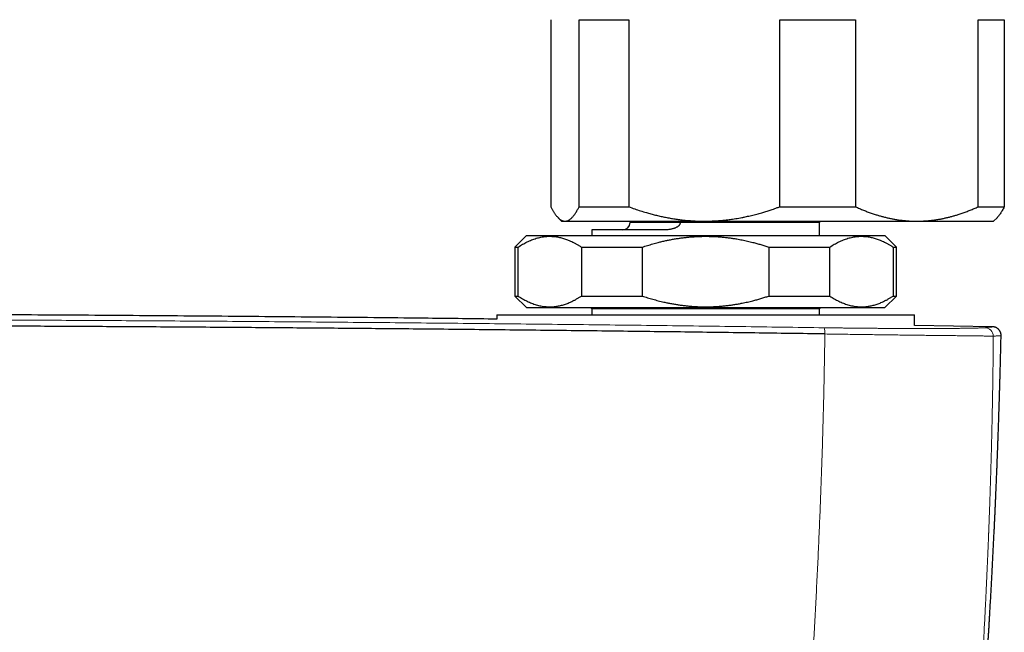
# Model space of a CAD drawing. Header units: millimetres. Extents: x 8 to 755, y 12 to 435.
# Tile 23 of 59: x 419 to 488, y 223 to 266. Entities that reach past the tile are written whole.
import ezdxf

# ---------------------------------------------------------------- set-up
doc = ezdxf.new("R2010")
doc.units = ezdxf.units.MM

msp = doc.modelspace()

# ---------------------------------------------------------------- linework, layer by layer
at = {"color": 7, "linetype": 'Continuous', "lineweight": 30}
for p, q in [((456.254, 266.027), (456.254, 253.027)), ((458.216, 266.027), (461.67, 266.027)), ((458.216, 253.027), (458.216, 266.027)), ((461.67, 266.027), (461.67, 253.027)), ((472.144, 266.027), (477.416, 266.027)), ((472.144, 253.027), (472.144, 266.027)), ((477.416, 266.027), (477.416, 253.027)), ((485.928, 253.027), (485.928, 266.027)), ((485.928, 266.027), (487.746, 266.027)), ((487.746, 266.027), (487.746, 253.027)), ((458.216, 253.027), (461.67, 253.027)), ((472.144, 253.027), (477.416, 253.027)), ((485.928, 253.027), (487.746, 253.027)), ((456.761, 252.266), (457, 252.027)), ((457, 252.027), (457.235, 252.027)), ((457.235, 252.027), (466.907, 252.027)), ((461.75, 252.027), (461.75, 251.927)), ((466.907, 252.027), (481.672, 252.027)), ((474.9, 251.027), (474.9, 251.927)), ((481.672, 252.027), (487, 252.027)), ((487, 252.027), (487.239, 252.266)), ((454.55, 251.027), (453.75, 250.227)), ((454.55, 251.027), (479.45, 251.027)), ((459.1, 251.427), (459.1, 251.027)), ((464.185, 251.427), (459.1, 251.427)), ((480.25, 250.227), (479.45, 251.027)), ((453.75, 250.227), (453.75, 246.827)), ((453.75, 250.227), (453.977, 250.227)), ((453.977, 246.827), (453.977, 250.227)), ((458.372, 250.227), (458.372, 246.827)), ((458.372, 250.227), (462.605, 250.227)), ((462.605, 246.827), (462.605, 250.227)), ((471.395, 250.227), (471.395, 246.827)), ((471.395, 250.227), (475.628, 250.227)), ((475.628, 246.827), (475.628, 250.227)), ((480.023, 250.227), (480.25, 250.227)), ((480.023, 250.227), (480.023, 246.827)), ((480.25, 246.827), (480.25, 250.227)), ((453.75, 246.827), (454.55, 246.027)), ((453.75, 246.827), (453.977, 246.827)), ((458.372, 246.827), (462.605, 246.827)), ((471.395, 246.827), (475.628, 246.827)), ((479.45, 246.027), (480.25, 246.827)), ((480.023, 246.827), (480.25, 246.827)), ((452.5, 245.527), (452.5, 245.212)), ((452.5, 245.527), (452.5, 245.212)), ((452.5, 245.527), (481.5, 245.527)), ((454.55, 246.027), (479.45, 246.027)), ((459, 246.027), (459.1, 245.927)), ((459.1, 245.927), (459.1, 245.527)), ((467, 245.927), (459.1, 245.927)), ((474.9, 245.927), (467, 245.927)), ((474.9, 245.927), (475, 246.027)), ((474.9, 245.527), (474.9, 245.927)), ((481.5, 244.777), (481.5, 245.527)), ((481.5, 244.777), (481.5, 245.527)), ((486.922, 244.688), (481.5, 244.788)), ((486.922, 244.688), (486.924, 244.688)), ((487.525, 244.073), (487.525, 244.073))]:
    msp.add_line(p, q, dxfattribs=at)
at = {"color": 252, "linetype": 'Continuous', "lineweight": 0}
for p in [(461.75, 251.927), (474.9, 251.927)]:
    msp.add_line(p, (465.235, 251.927), dxfattribs=at)
at = {"color": 7, "linetype": 'Continuous', "lineweight": 30}
for centre, start, end in [((461.25, 251.927), 270, 0), ((475.4, 251.927), 168.46304, 180)]:
    msp.add_arc(centre, 0.5, start, end, dxfattribs=at)
at = {"color": 252, "linetype": 'Continuous', "lineweight": 0}
for centre, radius, start, end in [((474.2, 244.287), 1.089, 354.96467, 17.98043), ((486.384, 244.028), 0.599, 1.05953, 88.68948)]:
    msp.add_arc(centre, radius, start, end, dxfattribs=at)
at = {"color": 7, "linetype": 'Continuous', "lineweight": 30}
for points, knots in [([(456.254, 253.027), (456.269, 252.997), (456.3, 252.937), (456.346, 252.851), (456.393, 252.769), (456.44, 252.69), (456.487, 252.615), (456.534, 252.544), (456.582, 252.477), (456.63, 252.414), (456.679, 252.354), (456.729, 252.299), (456.778, 252.248), (456.834, 252.197), (456.896, 252.149), (456.963, 252.105), (457.031, 252.07), (457.098, 252.046), (457.167, 252.03), (457.212, 252.028), (457.235, 252.027)], [0, 0, 0, 0, 0.048783, 0.097566, 0.146384, 0.195203, 0.244139, 0.293076, 0.342058, 0.391039, 0.441433, 0.491826, 0.542278, 0.59273, 0.660414, 0.728107, 0.795789, 0.863856, 0.931934, 1, 1, 1, 1]), ([(457.235, 252.027), (457.246, 252.028), (457.277, 252.028), (457.328, 252.035), (457.387, 252.051), (457.446, 252.074), (457.506, 252.105), (457.565, 252.142), (457.624, 252.188), (457.683, 252.24), (457.744, 252.301), (457.806, 252.372), (457.87, 252.452), (457.933, 252.54), (457.996, 252.636), (458.056, 252.732), (458.111, 252.83), (458.164, 252.926), (458.199, 252.993), (458.216, 253.027)], [0, 0, 0, 0, 0.034083, 0.093218, 0.152368, 0.211518, 0.270653, 0.330243, 0.389845, 0.449449, 0.509039, 0.574204, 0.63939, 0.704585, 0.769775, 0.834944, 0.889961, 0.944982, 1, 1, 1, 1]), ([(461.67, 253.027), (461.804, 252.979), (462.072, 252.881), (462.478, 252.747), (462.854, 252.633), (463.198, 252.536), (463.512, 252.454), (463.826, 252.38), (464.143, 252.311), (464.461, 252.25), (464.782, 252.195), (465.103, 252.148), (465.427, 252.108), (465.753, 252.076), (466.081, 252.052), (466.41, 252.035), (466.685, 252.028), (466.851, 252.027), (466.907, 252.027)], [0, 0, 0, 0, 0.079492, 0.158994, 0.238484, 0.298772, 0.359071, 0.419369, 0.479655, 0.540337, 0.601033, 0.661728, 0.722408, 0.783942, 0.845493, 0.907042, 0.968576, 1, 1, 1, 1]), ([(466.907, 252.027), (466.98, 252.028), (467.125, 252.028), (467.368, 252.035), (467.635, 252.046), (467.926, 252.065), (468.229, 252.092), (468.544, 252.127), (468.836, 252.166), (469.09, 252.205), (469.307, 252.242), (469.523, 252.282), (469.788, 252.336), (470.101, 252.405), (470.461, 252.495), (470.8, 252.587), (471.117, 252.68), (471.412, 252.772), (471.681, 252.862), (471.925, 252.947), (472.071, 253.001), (472.144, 253.027)], [0, 0, 0, 0, 0.040822, 0.081644, 0.1362, 0.190762, 0.245319, 0.306969, 0.368619, 0.409914, 0.451209, 0.492115, 0.533021, 0.602273, 0.671535, 0.740789, 0.79836, 0.855935, 0.913506, 0.956753, 1, 1, 1, 1]), ([(477.416, 253.027), (477.506, 252.987), (477.686, 252.906), (477.958, 252.794), (478.231, 252.687), (478.506, 252.587), (478.767, 252.5), (479.015, 252.424), (479.249, 252.358), (479.482, 252.297), (479.716, 252.243), (479.949, 252.195), (480.204, 252.148), (480.48, 252.107), (480.777, 252.071), (481.075, 252.046), (481.374, 252.03), (481.573, 252.028), (481.672, 252.027)], [0, 0, 0, 0, 0.065617, 0.131252, 0.19689, 0.262521, 0.328134, 0.383158, 0.438187, 0.493212, 0.547625, 0.602042, 0.656455, 0.725142, 0.793864, 0.862595, 0.931314, 1, 1, 1, 1]), ([(481.672, 252.027), (481.721, 252.028), (481.862, 252.028), (482.095, 252.036), (482.37, 252.054), (482.644, 252.08), (482.918, 252.114), (483.177, 252.155), (483.42, 252.2), (483.649, 252.248), (483.875, 252.301), (484.099, 252.359), (484.321, 252.422), (484.562, 252.495), (484.823, 252.582), (485.101, 252.683), (485.379, 252.79), (485.654, 252.905), (485.837, 252.986), (485.928, 253.027)], [0, 0, 0, 0, 0.034083, 0.097391, 0.160725, 0.224069, 0.287405, 0.350714, 0.403934, 0.457159, 0.510379, 0.562664, 0.614953, 0.667239, 0.733776, 0.800332, 0.866897, 0.933458, 1, 1, 1, 1]), ([(487.746, 253.027), (487.723, 252.982), (487.677, 252.893), (487.607, 252.768), (487.537, 252.651), (487.468, 252.547), (487.401, 252.454), (487.336, 252.372), (487.282, 252.31), (487.249, 252.277), (487.239, 252.267)], [0, 0, 0, 0, 0.1395479, 0.279126, 0.4186993, 0.5582408, 0.6844276, 0.8106282, 0.936813, 1, 1, 1, 1]), ([(465.235, 251.927), (465.234, 251.913), (465.232, 251.884), (465.22, 251.839), (465.199, 251.794), (465.17, 251.75), (465.134, 251.71), (465.094, 251.673), (465.045, 251.637), (464.987, 251.6), (464.919, 251.566), (464.85, 251.537), (464.771, 251.51), (464.683, 251.484), (464.585, 251.463), (464.486, 251.447), (464.386, 251.435), (464.285, 251.429), (464.218, 251.428), (464.185, 251.427)], [0, 0, 0, 0, 0.033061, 0.066146, 0.106725, 0.147373, 0.189504, 0.2318, 0.274031, 0.333448, 0.393052, 0.45276, 0.512319, 0.592526, 0.672822, 0.753068, 0.835359, 0.917698, 1, 1, 1, 1]), ([(465.235, 251.927), (465.235, 251.941), (465.237, 251.97), (465.243, 252.004), (465.25, 252.022), (465.252, 252.027)], [0, 0, 0, 0, 0.4117934, 0.8366047, 1, 1, 1, 1]), ([(453.977, 250.227), (454.029, 250.261), (454.131, 250.328), (454.286, 250.42), (454.442, 250.507), (454.599, 250.588), (454.757, 250.661), (454.916, 250.728), (455.075, 250.787), (455.236, 250.839), (455.4, 250.883), (455.566, 250.92), (455.732, 250.947), (455.898, 250.967), (456.063, 250.977), (456.227, 250.978), (456.391, 250.971), (456.555, 250.955), (456.71, 250.933), (456.856, 250.904), (456.994, 250.871), (457.13, 250.833), (457.264, 250.79), (457.397, 250.741), (457.542, 250.683), (457.7, 250.612), (457.87, 250.527), (458.038, 250.435), (458.206, 250.335), (458.317, 250.263), (458.372, 250.227)], [0, 0, 0, 0, 0.036146, 0.0723, 0.108452, 0.144597, 0.180904, 0.21721, 0.253226, 0.289242, 0.326543, 0.363857, 0.40117, 0.43847, 0.475101, 0.51175, 0.548406, 0.585055, 0.621686, 0.652546, 0.683409, 0.714269, 0.744462, 0.774658, 0.804851, 0.843869, 0.882902, 0.921942, 0.960978, 1, 1, 1, 1]), ([(462.605, 250.227), (462.722, 250.265), (462.961, 250.343), (463.325, 250.45), (463.663, 250.541), (463.964, 250.615), (464.23, 250.675), (464.498, 250.73), (464.768, 250.78), (465.039, 250.825), (465.308, 250.864), (465.574, 250.897), (465.836, 250.924), (466.075, 250.944), (466.288, 250.957), (466.528, 250.969), (466.819, 250.977), (467.16, 250.978), (467.485, 250.969), (467.792, 250.953), (468.082, 250.932), (468.363, 250.904), (468.636, 250.872), (468.901, 250.834), (469.203, 250.786), (469.543, 250.723), (469.915, 250.644), (470.253, 250.562), (470.559, 250.481), (470.839, 250.402), (471.118, 250.318), (471.302, 250.257), (471.395, 250.227)], [0, 0, 0, 0, 0.040928, 0.084167, 0.127406, 0.157852, 0.1883, 0.218745, 0.249457, 0.280171, 0.310883, 0.340389, 0.369897, 0.399403, 0.420498, 0.441593, 0.479754, 0.517922, 0.556084, 0.588525, 0.62097, 0.653411, 0.683217, 0.713025, 0.742831, 0.785871, 0.828912, 0.869974, 0.902467, 0.93496, 0.96748, 1, 1, 1, 1]), ([(475.628, 250.227), (475.679, 250.261), (475.782, 250.328), (475.937, 250.42), (476.093, 250.507), (476.25, 250.588), (476.408, 250.661), (476.567, 250.728), (476.726, 250.787), (476.887, 250.839), (477.051, 250.883), (477.217, 250.92), (477.383, 250.947), (477.549, 250.967), (477.714, 250.977), (477.878, 250.978), (478.042, 250.971), (478.206, 250.955), (478.361, 250.933), (478.507, 250.904), (478.644, 250.871), (478.78, 250.833), (478.915, 250.79), (479.048, 250.741), (479.193, 250.683), (479.351, 250.612), (479.52, 250.527), (479.689, 250.435), (479.856, 250.335), (479.967, 250.263), (480.023, 250.227)], [0, 0, 0, 0, 0.036146, 0.0723, 0.108452, 0.144597, 0.180904, 0.21721, 0.253226, 0.289242, 0.326543, 0.363857, 0.40117, 0.43847, 0.475101, 0.51175, 0.548406, 0.585055, 0.621686, 0.652546, 0.683409, 0.714269, 0.744462, 0.774658, 0.804851, 0.843869, 0.882902, 0.921942, 0.960978, 1, 1, 1, 1]), ([(453.977, 246.827), (454.029, 246.794), (454.131, 246.727), (454.286, 246.634), (454.442, 246.547), (454.599, 246.467), (454.757, 246.393), (454.916, 246.327), (455.075, 246.268), (455.236, 246.216), (455.4, 246.172), (455.566, 246.135), (455.732, 246.107), (455.898, 246.088), (456.063, 246.078), (456.227, 246.076), (456.391, 246.083), (456.555, 246.099), (456.71, 246.122), (456.856, 246.15), (456.994, 246.183), (457.13, 246.221), (457.264, 246.265), (457.397, 246.313), (457.542, 246.372), (457.7, 246.443), (457.87, 246.527), (458.038, 246.62), (458.206, 246.719), (458.317, 246.791), (458.372, 246.827)], [0, 0, 0, 0, 0.0361464, 0.0722999, 0.1084524, 0.1445974, 0.1809036, 0.2172096, 0.253226, 0.2892422, 0.3265435, 0.3638572, 0.4011701, 0.4384705, 0.4751009, 0.5117501, 0.5484057, 0.5850552, 0.6216861, 0.6525458, 0.6834091, 0.7142691, 0.7444619, 0.7746578, 0.8048509, 0.8438693, 0.882902, 0.9219416, 0.9609783, 1, 1, 1, 1]), ([(462.605, 246.827), (462.725, 246.788), (462.964, 246.711), (463.332, 246.603), (463.71, 246.501), (464.057, 246.418), (464.365, 246.351), (464.633, 246.298), (464.902, 246.251), (465.17, 246.21), (465.437, 246.174), (465.701, 246.144), (465.962, 246.119), (466.219, 246.101), (466.476, 246.087), (466.733, 246.079), (467.009, 246.076), (467.305, 246.08), (467.621, 246.091), (467.925, 246.11), (468.215, 246.135), (468.492, 246.165), (468.763, 246.2), (469.027, 246.24), (469.286, 246.284), (469.581, 246.34), (469.912, 246.41), (470.25, 246.492), (470.559, 246.573), (470.839, 246.653), (471.118, 246.737), (471.302, 246.797), (471.395, 246.827)], [0, 0, 0, 0, 0.042077, 0.084154, 0.128606, 0.173057, 0.203634, 0.234215, 0.264792, 0.294901, 0.325013, 0.355121, 0.383944, 0.412769, 0.441591, 0.47019, 0.498789, 0.534097, 0.56941, 0.604718, 0.635844, 0.666974, 0.6981, 0.727351, 0.756604, 0.785855, 0.827914, 0.869974, 0.902461, 0.934968, 0.967475, 1, 1, 1, 1]), ([(475.628, 246.827), (475.679, 246.794), (475.782, 246.727), (475.937, 246.634), (476.093, 246.547), (476.25, 246.467), (476.408, 246.393), (476.567, 246.327), (476.726, 246.268), (476.887, 246.216), (477.051, 246.172), (477.217, 246.135), (477.383, 246.107), (477.549, 246.088), (477.714, 246.078), (477.878, 246.076), (478.042, 246.083), (478.206, 246.099), (478.361, 246.122), (478.507, 246.15), (478.644, 246.183), (478.78, 246.221), (478.915, 246.265), (479.048, 246.313), (479.193, 246.372), (479.351, 246.443), (479.52, 246.527), (479.689, 246.62), (479.856, 246.719), (479.967, 246.791), (480.023, 246.827)], [0, 0, 0, 0, 0.036146, 0.0723, 0.108452, 0.144597, 0.180904, 0.21721, 0.253226, 0.289242, 0.326543, 0.363857, 0.40117, 0.43847, 0.475101, 0.51175, 0.548406, 0.585055, 0.621686, 0.652546, 0.683409, 0.714269, 0.744462, 0.774658, 0.804851, 0.843869, 0.882902, 0.921942, 0.960978, 1, 1, 1, 1]), ([(452.5, 245.223), (450.909, 245.242), (447.077, 245.288), (441.002, 245.351), (434.169, 245.414), (427.229, 245.467), (420.183, 245.512), (413.136, 245.547), (406.09, 245.572), (399.043, 245.587), (392.103, 245.592), (385.27, 245.587), (378.543, 245.574), (371.817, 245.551), (365.09, 245.52), (358.364, 245.479), (351.638, 245.429), (344.912, 245.37), (338.199, 245.303), (333.729, 245.251), (331.5, 245.225)], [0, 0, 0, 0, 0.039441, 0.095029, 0.150617, 0.208853, 0.267088, 0.325324, 0.383561, 0.441797, 0.500033, 0.555623, 0.611212, 0.666801, 0.72239, 0.777979, 0.833567, 0.889155, 0.944743, 1, 1, 1, 1]), ([(475.285, 244.191), (473.665, 244.215), (470.425, 244.261), (465.562, 244.325), (460.696, 244.385), (455.828, 244.441), (450.958, 244.493), (446.179, 244.54), (441.49, 244.583), (436.893, 244.62), (432.295, 244.654), (427.695, 244.685), (423.094, 244.711), (418.492, 244.734), (413.89, 244.754), (409.287, 244.769), (404.683, 244.781), (400.106, 244.79), (395.557, 244.794), (391.034, 244.795), (386.512, 244.793), (381.963, 244.787), (377.386, 244.777), (372.782, 244.764), (368.179, 244.747), (363.577, 244.726), (359.003, 244.702), (354.457, 244.674), (349.94, 244.643), (345.424, 244.608), (340.879, 244.57), (336.305, 244.527), (331.701, 244.481), (327.1, 244.431), (322.5, 244.377), (317.902, 244.32), (313.307, 244.259), (310.246, 244.216), (308.715, 244.194)], [0, 0, 0, 0, 0.0292677, 0.0585355, 0.0878036, 0.1170719, 0.1463404, 0.1756091, 0.2032055, 0.230802, 0.2583986, 0.2859954, 0.3135923, 0.3411894, 0.3687865, 0.3963837, 0.423981, 0.4515783, 0.4786829, 0.5057876, 0.5328922, 0.5599969, 0.5875944, 0.6151918, 0.6427893, 0.6703867, 0.697984, 0.7250885, 0.7521929, 0.7792972, 0.8064015, 0.8340588, 0.8617159, 0.889373, 0.9170299, 0.9446868, 0.9723434, 1, 1, 1, 1]), ([(487.525, 244.073), (487.525, 244.096), (487.525, 244.14), (487.515, 244.204), (487.5, 244.264), (487.48, 244.319), (487.457, 244.368), (487.431, 244.413), (487.402, 244.453), (487.373, 244.488), (487.343, 244.519), (487.312, 244.547), (487.278, 244.573), (487.243, 244.597), (487.209, 244.617), (487.182, 244.63), (487.155, 244.642), (487.125, 244.654), (487.096, 244.663), (487.072, 244.669), (487.053, 244.674), (487.035, 244.677), (487.018, 244.68), (487.002, 244.683), (486.987, 244.684), (486.973, 244.686), (486.96, 244.687), (486.947, 244.688), (486.935, 244.688), (486.928, 244.688), (486.924, 244.688)], [0, 0, 0, 0, 0.032515, 0.064008, 0.094128, 0.122578, 0.149123, 0.173595, 0.200086, 0.223771, 0.246646, 0.268989, 0.290791, 0.317283, 0.341247, 0.361798, 0.38037, 0.419004, 0.460313, 0.493105, 0.52769, 0.565417, 0.607348, 0.653525, 0.703978, 0.755486, 0.810831, 0.870026, 0.933079, 1, 1, 1, 1]), ([(485.159, 204.379), (485.159, 204.381), (485.161, 204.403), (485.166, 204.448), (485.172, 204.516), (485.179, 204.587), (485.186, 204.661), (485.196, 204.759), (485.207, 204.882), (485.222, 205.031), (485.238, 205.205), (485.257, 205.402), (485.277, 205.619), (485.298, 205.837), (485.327, 206.154), (485.366, 206.571), (485.414, 207.092), (485.448, 207.468), (485.469, 207.7), (485.477, 207.784), (485.484, 207.868), (485.492, 207.951), (485.499, 208.031), (485.506, 208.109), (485.512, 208.182), (485.518, 208.249), (485.523, 208.306), (485.527, 208.35), (485.53, 208.383), (485.533, 208.408), (485.535, 208.433), (485.537, 208.461), (485.54, 208.498), (485.545, 208.545), (485.55, 208.605), (485.556, 208.672), (485.563, 208.747), (485.57, 208.829), (485.578, 208.919), (485.586, 209.015), (485.595, 209.114), (485.603, 209.212), (485.617, 209.365), (485.635, 209.572), (485.656, 209.818), (485.676, 210.044), (485.693, 210.251), (485.711, 210.456), (485.728, 210.657), (485.745, 210.86), (485.763, 211.066), (485.781, 211.288), (485.801, 211.525), (485.822, 211.779), (485.844, 212.041), (485.866, 212.313), (485.888, 212.587), (485.911, 212.863), (485.933, 213.142), (485.952, 213.375), (485.967, 213.559), (485.977, 213.688), (485.986, 213.81), (485.995, 213.924), (486.004, 214.03), (486.011, 214.128), (486.019, 214.218), (486.025, 214.3), (486.031, 214.374), (486.036, 214.44), (486.04, 214.498), (486.044, 214.548), (486.048, 214.59), (486.05, 214.624), (486.052, 214.65), (486.054, 214.673), (486.056, 214.697), (486.058, 214.725), (486.061, 214.762), (486.064, 214.809), (486.069, 214.865), (486.074, 214.935), (486.081, 215.02), (486.088, 215.12), (486.097, 215.229), (486.106, 215.347), (486.116, 215.476), (486.126, 215.615), (486.137, 215.763), (486.149, 215.92), (486.162, 216.087), (486.175, 216.263), (486.188, 216.448), (486.203, 216.642), (486.218, 216.846), (486.233, 217.059), (486.249, 217.277), (486.265, 217.497), (486.281, 217.712), (486.297, 217.947), (486.315, 218.199), (486.334, 218.467), (486.352, 218.724), (486.369, 218.96), (486.384, 219.173), (486.397, 219.367), (486.41, 219.552), (486.422, 219.73), (486.433, 219.9), (486.445, 220.072), (486.456, 220.244), (486.468, 220.415), (486.478, 220.575), (486.489, 220.727), (486.498, 220.875), (486.508, 221.026), (486.519, 221.183), (486.529, 221.347), (486.54, 221.516), (486.552, 221.692), (486.564, 221.891), (486.579, 222.114), (486.594, 222.362), (486.61, 222.621), (486.627, 222.89), (486.644, 223.168), (486.662, 223.451), (486.679, 223.737), (486.697, 224.027), (486.714, 224.326), (486.733, 224.633), (486.756, 225.034), (486.784, 225.525), (486.817, 226.101), (486.849, 226.675), (486.88, 227.245), (486.917, 227.937), (486.959, 228.748), (487.006, 229.678), (487.041, 230.397), (487.065, 230.908), (487.079, 231.215), (487.093, 231.522), (487.107, 231.827), (487.121, 232.131), (487.134, 232.433), (487.147, 232.713), (487.158, 232.967), (487.168, 233.194), (487.177, 233.412), (487.186, 233.623), (487.194, 233.825), (487.202, 234.018), (487.21, 234.21), (487.218, 234.398), (487.225, 234.582), (487.232, 234.757), (487.239, 234.921), (487.245, 235.073), (487.25, 235.211), (487.255, 235.337), (487.259, 235.44), (487.262, 235.52), (487.264, 235.577), (487.266, 235.628), (487.268, 235.668), (487.269, 235.701), (487.27, 235.728), (487.271, 235.757), (487.272, 235.79), (487.274, 235.832), (487.276, 235.885), (487.278, 235.949), (487.281, 236.021), (487.284, 236.1), (487.287, 236.187), (487.291, 236.282), (487.295, 236.386), (487.299, 236.498), (487.303, 236.618), (487.308, 236.746), (487.313, 236.883), (487.318, 237.029), (487.324, 237.185), (487.33, 237.35), (487.336, 237.525), (487.342, 237.709), (487.349, 237.9), (487.355, 238.1), (487.362, 238.306), (487.369, 238.522), (487.377, 238.742), (487.384, 238.966), (487.391, 239.195), (487.399, 239.431), (487.406, 239.676), (487.414, 239.928), (487.422, 240.183), (487.429, 240.44), (487.437, 240.699), (487.444, 240.966), (487.452, 241.239), (487.46, 241.531), (487.469, 241.841), (487.477, 242.171), (487.486, 242.509), (487.495, 242.856), (487.504, 243.212), (487.512, 243.576), (487.519, 243.865), (487.523, 244.031), (487.524, 244.073)], [0, 0, 0, 0, 0.000105, 0.001627, 0.003348, 0.005131, 0.006959, 0.008831, 0.012376, 0.01607, 0.019911, 0.025266, 0.030661, 0.036048, 0.041427, 0.054203, 0.067032, 0.080104, 0.082176, 0.084254, 0.086339, 0.088429, 0.090454, 0.092293, 0.094221, 0.095888, 0.097296, 0.098444, 0.099174, 0.09974, 0.100307, 0.100998, 0.101814, 0.10307, 0.10454, 0.106224, 0.108069, 0.110116, 0.112366, 0.114798, 0.11725, 0.119686, 0.122105, 0.128678, 0.13513, 0.140372, 0.145531, 0.150609, 0.155604, 0.160573, 0.165712, 0.171039, 0.177116, 0.183421, 0.189953, 0.196713, 0.203699, 0.210426, 0.21735, 0.224472, 0.227867, 0.231093, 0.234122, 0.236955, 0.23959, 0.242029, 0.244271, 0.246316, 0.248164, 0.249815, 0.251246, 0.252486, 0.253537, 0.254398, 0.255024, 0.255527, 0.256113, 0.256813, 0.257628, 0.258868, 0.260292, 0.261846, 0.264122, 0.266621, 0.269344, 0.27229, 0.275526, 0.278995, 0.282696, 0.28663, 0.290797, 0.295196, 0.299827, 0.304691, 0.309787, 0.315116, 0.320668, 0.326194, 0.331579, 0.336822, 0.343801, 0.350514, 0.356959, 0.363138, 0.368171, 0.373013, 0.377662, 0.382119, 0.386384, 0.390458, 0.395012, 0.3993, 0.403321, 0.407075, 0.410728, 0.414514, 0.418459, 0.422562, 0.426824, 0.431244, 0.435822, 0.441825, 0.44808, 0.454588, 0.461348, 0.46836, 0.475625, 0.482706, 0.490011, 0.497541, 0.505295, 0.513275, 0.527867, 0.542413, 0.556885, 0.571285, 0.585611, 0.609327, 0.63284, 0.656152, 0.663957, 0.671739, 0.679499, 0.687235, 0.694949, 0.702641, 0.710268, 0.716238, 0.721999, 0.72755, 0.732892, 0.738024, 0.742947, 0.74766, 0.752603, 0.757291, 0.761727, 0.765908, 0.769836, 0.773272, 0.776488, 0.779483, 0.781122, 0.782585, 0.783863, 0.784958, 0.785701, 0.786343, 0.78706, 0.787897, 0.788854, 0.790288, 0.791927, 0.793772, 0.795793, 0.798013, 0.800436, 0.803081, 0.805957, 0.809005, 0.812274, 0.815766, 0.819479, 0.823488, 0.827728, 0.832197, 0.836897, 0.841827, 0.846893, 0.852181, 0.857692, 0.863425, 0.86908, 0.874935, 0.880992, 0.88725, 0.893708, 0.900368, 0.906832, 0.913475, 0.920298, 0.927299, 0.934479, 0.942705, 0.951155, 0.959827, 0.968724, 0.977844, 0.987189, 0.996757, 1, 1, 1, 1])]:
    msp.add_open_spline(points, degree=3, knots=knots, dxfattribs=at)
at = {"color": 252, "linetype": 'Continuous', "lineweight": 0}
for points, knots in [([(475.236, 244.623), (473.3, 244.65), (469.428, 244.705), (463.615, 244.779), (457.798, 244.848), (451.979, 244.911), (446.156, 244.968), (440.331, 245.019), (434.503, 245.065), (428.907, 245.103), (423.542, 245.134), (418.409, 245.16), (413.275, 245.181), (408.346, 245.197), (403.621, 245.208), (399.283, 245.215), (395.867, 245.218), (393.702, 245.219), (392.749, 245.219), (392.364, 245.219), (392.222, 245.219), (392.177, 245.219), (392.133, 245.219), (392.089, 245.219), (392.044, 245.219), (391.883, 245.219), (391.593, 245.219), (391.161, 245.219), (390.692, 245.219), (390.185, 245.219), (389.642, 245.218), (389.073, 245.218), (388.48, 245.218), (387.865, 245.218), (387.217, 245.217), (386.535, 245.216), (385.791, 245.216), (384.982, 245.215), (384.104, 245.214), (383.185, 245.212), (382.224, 245.211), (381.222, 245.209), (380.18, 245.207), (379.095, 245.205), (377.99, 245.202), (376.864, 245.2), (375.719, 245.196), (374.536, 245.193), (373.317, 245.189), (372.06, 245.185), (370.792, 245.181), (369.513, 245.176), (368.226, 245.171), (366.906, 245.165), (365.553, 245.159), (364.166, 245.153), (362.747, 245.146), (361.295, 245.139), (359.809, 245.131), (358.291, 245.122), (356.686, 245.113), (354.992, 245.102), (353.281, 245.091), (352.081, 245.083), (351.405, 245.078), (351.192, 245.077), (350.979, 245.075), (350.765, 245.074), (350.551, 245.072), (349.709, 245.066), (348.255, 245.056), (346.205, 245.04), (344.202, 245.024), (342.245, 245.008), (340.345, 244.991), (338.502, 244.975), (336.715, 244.958), (334.973, 244.941), (333.265, 244.924), (331.591, 244.907), (329.951, 244.89), (328.359, 244.873), (326.812, 244.856), (325.312, 244.839), (323.859, 244.822), (322.452, 244.805), (321.092, 244.789), (319.778, 244.773), (318.51, 244.757), (317.289, 244.741), (316.114, 244.726), (314.985, 244.711), (313.931, 244.697), (312.95, 244.684), (312.037, 244.671), (311.164, 244.659), (310.329, 244.648), (309.533, 244.636), (309.016, 244.629), (308.764, 244.625)], [0, 0, 0, 0, 0.034999, 0.069998, 0.104998, 0.139997, 0.174997, 0.209997, 0.244997, 0.279997, 0.310798, 0.341598, 0.372398, 0.403199, 0.430303, 0.457407, 0.481259, 0.491754, 0.496371, 0.498403, 0.498669, 0.498935, 0.499201, 0.499467, 0.499733, 0.5, 0.502366, 0.504956, 0.50777, 0.510807, 0.514068, 0.517552, 0.521042, 0.524731, 0.528619, 0.532705, 0.536991, 0.542008, 0.547273, 0.552785, 0.558545, 0.564553, 0.570808, 0.57731, 0.584061, 0.590705, 0.597573, 0.604664, 0.611979, 0.619518, 0.62728, 0.634803, 0.642526, 0.650446, 0.658566, 0.666885, 0.675402, 0.684118, 0.693032, 0.702146, 0.711458, 0.721931, 0.732644, 0.742271, 0.743546, 0.744823, 0.746104, 0.747388, 0.748675, 0.749966, 0.762554, 0.774865, 0.786899, 0.798655, 0.810135, 0.82114, 0.831878, 0.842348, 0.852551, 0.862687, 0.872544, 0.882124, 0.891424, 0.900447, 0.909191, 0.917657, 0.925845, 0.933754, 0.941385, 0.948738, 0.955812, 0.962608, 0.969126, 0.974857, 0.980353, 0.985615, 0.990644, 0.995439, 1, 1, 1, 1]), ([(473.549, 209.521), (473.591, 210.031), (473.677, 211.053), (473.8, 212.586), (473.919, 214.122), (474.033, 215.659), (474.143, 217.199), (474.248, 218.742), (474.352, 220.338), (474.454, 221.988), (474.554, 223.691), (474.648, 225.398), (474.736, 227.106), (474.818, 228.818), (474.895, 230.531), (474.965, 232.247), (475.03, 233.965), (475.088, 235.685), (475.14, 237.397), (475.186, 239.101), (475.225, 240.796), (475.259, 242.494), (475.277, 243.625), (475.285, 244.191)], [0, 0, 0, 0, 0.043826, 0.087742, 0.131749, 0.175846, 0.220034, 0.264313, 0.308684, 0.357596, 0.406619, 0.455753, 0.504998, 0.554354, 0.603822, 0.653401, 0.703092, 0.752895, 0.802811, 0.851944, 0.901187, 0.950539, 1, 1, 1, 1]), ([(486.398, 244.627), (486.385, 244.626), (486.359, 244.624), (486.309, 244.621), (486.25, 244.617), (486.183, 244.614), (486.107, 244.611), (486.022, 244.608), (485.925, 244.605), (485.816, 244.602), (485.693, 244.599), (485.56, 244.596), (485.417, 244.593), (485.269, 244.59), (485.116, 244.588), (484.961, 244.586), (484.797, 244.584), (484.625, 244.582), (484.446, 244.58), (484.259, 244.578), (484.062, 244.577), (483.855, 244.575), (483.639, 244.574), (483.441, 244.573), (483.262, 244.572), (483.113, 244.572), (482.993, 244.572), (482.923, 244.571), (482.897, 244.571), (482.89, 244.571), (482.883, 244.571), (482.876, 244.571), (482.869, 244.571), (482.862, 244.571), (482.849, 244.571), (482.828, 244.571), (482.798, 244.571), (482.762, 244.571), (482.721, 244.571), (482.674, 244.571), (482.62, 244.571), (482.561, 244.571), (482.495, 244.571), (482.423, 244.571), (482.344, 244.57), (482.261, 244.57), (482.173, 244.57), (482.08, 244.57), (481.981, 244.57), (481.876, 244.57), (481.768, 244.571), (481.655, 244.571), (481.539, 244.571), (481.432, 244.571), (481.335, 244.571), (481.269, 244.571), (481.225, 244.571), (481.204, 244.572), (481.184, 244.572), (481.164, 244.572), (481.086, 244.572), (480.95, 244.572), (480.762, 244.573), (480.585, 244.573), (480.418, 244.574), (480.255, 244.575), (480.096, 244.576), (479.938, 244.576), (479.78, 244.577), (479.662, 244.578), (479.59, 244.578), (479.56, 244.579), (479.53, 244.579), (479.501, 244.579), (479.472, 244.579), (479.443, 244.579), (479.414, 244.58), (479.292, 244.58), (479.073, 244.582), (478.756, 244.584), (478.435, 244.587), (478.111, 244.59), (477.783, 244.593), (477.452, 244.596), (477.127, 244.599), (476.809, 244.603), (476.498, 244.606), (476.185, 244.61), (475.87, 244.614), (475.554, 244.619), (475.342, 244.622), (475.236, 244.623)], [0, 0, 0, 0, 0.020121, 0.040221, 0.060303, 0.080368, 0.100418, 0.120453, 0.140476, 0.162488, 0.184486, 0.206474, 0.228453, 0.250423, 0.270373, 0.290318, 0.310261, 0.330204, 0.350147, 0.370094, 0.390046, 0.410538, 0.431041, 0.451557, 0.465108, 0.478667, 0.490608, 0.495864, 0.496454, 0.497044, 0.497634, 0.498224, 0.498815, 0.499405, 0.499995, 0.502069, 0.504583, 0.507538, 0.510933, 0.514769, 0.519155, 0.524003, 0.529312, 0.535084, 0.541316, 0.54801, 0.554743, 0.561886, 0.569438, 0.5774, 0.585771, 0.593953, 0.602492, 0.611386, 0.617451, 0.623672, 0.625483, 0.626899, 0.62831, 0.629717, 0.631119, 0.645073, 0.658537, 0.670353, 0.681764, 0.692772, 0.703376, 0.713576, 0.724331, 0.734598, 0.736558, 0.738498, 0.74042, 0.742323, 0.744208, 0.746073, 0.74792, 0.749748, 0.769749, 0.789748, 0.809745, 0.829742, 0.84974, 0.869741, 0.889747, 0.908092, 0.926446, 0.944811, 0.963189, 0.981584, 1, 1, 1, 1]), ([(486.983, 244.04), (486.953, 244.04), (486.892, 244.042), (486.75, 244.044), (486.571, 244.047), (486.352, 244.05), (486.095, 244.053), (485.8, 244.057), (485.468, 244.061), (485.099, 244.065), (484.695, 244.07), (484.256, 244.075), (483.782, 244.08), (483.299, 244.085), (482.813, 244.091), (482.33, 244.096), (481.826, 244.102), (481.303, 244.108), (480.762, 244.115), (480.204, 244.122), (479.63, 244.129), (479.042, 244.137), (478.441, 244.145), (477.828, 244.154), (477.205, 244.162), (476.572, 244.172), (475.932, 244.181), (475.501, 244.188), (475.285, 244.191)], [0, 0, 0, 0, 0.041799, 0.083521, 0.12518, 0.166789, 0.208358, 0.2499, 0.291427, 0.332953, 0.374495, 0.416073, 0.457711, 0.499439, 0.535239, 0.571014, 0.606769, 0.642508, 0.678235, 0.713951, 0.74966, 0.785366, 0.821074, 0.856791, 0.892527, 0.928295, 0.964112, 1, 1, 1, 1]), ([(486.924, 244.688), (486.924, 244.688), (486.93, 244.688), (486.935, 244.688), (486.938, 244.687), (486.933, 244.685), (486.918, 244.682), (486.89, 244.678), (486.852, 244.673), (486.803, 244.668), (486.743, 244.661), (486.673, 244.654), (486.592, 244.646), (486.502, 244.637), (486.432, 244.631), (486.398, 244.627)], [0, 0, 0, 0, 0.0000632, 0.072859, 0.1456519, 0.2184473, 0.3058128, 0.3931992, 0.4806159, 0.5680724, 0.6555778, 0.7415773, 0.8276417, 0.9137798, 1, 1, 1, 1]), ([(485.14, 206.772), (485.197, 207.424), (485.312, 208.728), (485.474, 210.683), (485.629, 212.638), (485.776, 214.593), (485.915, 216.547), (486.04, 218.422), (486.153, 220.219), (486.255, 221.937), (486.342, 223.506), (486.399, 224.605), (486.427, 225.146), (486.433, 225.278), (486.435, 225.319), (486.437, 225.36), (486.439, 225.401), (486.441, 225.44), (486.445, 225.524), (486.452, 225.654), (486.462, 225.855), (486.473, 226.083), (486.485, 226.34), (486.498, 226.606), (486.511, 226.879), (486.524, 227.161), (486.537, 227.459), (486.552, 227.775), (486.566, 228.109), (486.581, 228.452), (486.597, 228.806), (486.61, 229.135), (486.623, 229.439), (486.634, 229.716), (486.643, 229.923), (486.648, 230.06), (486.651, 230.131), (486.654, 230.211), (486.657, 230.297), (486.661, 230.382), (486.666, 230.504), (486.672, 230.662), (486.68, 230.883), (486.689, 231.126), (486.699, 231.392), (486.708, 231.647), (486.717, 231.893), (486.726, 232.13), (486.734, 232.357), (486.741, 232.568), (486.748, 232.765), (486.754, 232.948), (486.76, 233.123), (486.765, 233.289), (486.77, 233.448), (486.775, 233.603), (486.78, 233.753), (486.784, 233.899), (486.789, 234.034), (486.793, 234.161), (486.796, 234.278), (486.799, 234.385), (486.802, 234.483), (486.805, 234.573), (486.807, 234.653), (486.809, 234.705), (486.81, 234.733), (486.81, 234.74), (486.81, 234.746), (486.81, 234.753), (486.811, 234.76), (486.811, 234.773), (486.812, 234.824), (486.816, 234.944), (486.823, 235.187), (486.832, 235.517), (486.843, 235.902), (486.853, 236.279), (486.862, 236.648), (486.871, 237.018), (486.88, 237.387), (486.888, 237.755), (486.896, 238.115), (486.904, 238.467), (486.911, 238.81), (486.916, 239.088), (486.919, 239.258), (486.921, 239.325), (486.921, 239.349), (486.921, 239.372), (486.922, 239.394), (486.923, 239.432), (486.924, 239.487), (486.925, 239.569), (486.927, 239.664), (486.929, 239.771), (486.931, 239.889), (486.933, 240.019), (486.936, 240.161), (486.938, 240.313), (486.941, 240.473), (486.943, 240.637), (486.946, 240.802), (486.948, 240.969), (486.951, 241.144), (486.953, 241.29), (486.955, 241.408), (486.956, 241.493), (486.957, 241.58), (486.958, 241.667), (486.959, 241.751), (486.96, 241.831), (486.962, 241.96), (486.964, 242.139), (486.967, 242.365), (486.969, 242.582), (486.972, 242.793), (486.974, 242.996), (486.976, 243.191), (486.978, 243.378), (486.979, 243.556), (486.981, 243.725), (486.982, 243.885), (486.983, 243.989), (486.983, 244.04)], [0, 0, 0, 0, 0.052214, 0.10444, 0.156676, 0.208925, 0.261186, 0.313459, 0.35947, 0.405492, 0.451525, 0.485559, 0.493946, 0.495044, 0.496143, 0.497241, 0.498339, 0.499438, 0.500419, 0.505099, 0.509899, 0.516582, 0.523482, 0.530601, 0.537938, 0.545493, 0.553266, 0.561975, 0.570942, 0.580168, 0.589652, 0.599395, 0.606703, 0.614151, 0.621738, 0.623426, 0.625169, 0.627505, 0.629819, 0.632113, 0.634385, 0.639656, 0.64481, 0.652199, 0.659331, 0.666206, 0.672824, 0.679184, 0.685287, 0.691133, 0.696265, 0.701181, 0.705881, 0.710365, 0.714632, 0.718684, 0.722856, 0.726772, 0.73043, 0.73383, 0.736974, 0.739859, 0.742488, 0.744918, 0.747078, 0.748965, 0.749149, 0.749329, 0.749507, 0.749681, 0.749853, 0.750105, 0.750702, 0.753975, 0.759776, 0.770324, 0.780677, 0.790834, 0.800794, 0.810558, 0.8207, 0.83062, 0.840321, 0.8498, 0.859059, 0.868097, 0.872212, 0.872854, 0.873496, 0.874136, 0.874774, 0.87526, 0.877174, 0.879245, 0.881912, 0.8848, 0.887908, 0.891483, 0.895312, 0.899393, 0.903728, 0.908316, 0.912617, 0.917119, 0.921823, 0.926727, 0.928994, 0.931302, 0.93365, 0.936039, 0.938336, 0.940429, 0.942499, 0.948818, 0.954908, 0.96077, 0.966403, 0.971916, 0.977192, 0.982229, 0.987029, 0.99159, 0.995914, 1, 1, 1, 1]), ([(487.525, 244.073), (487.524, 244.073), (487.523, 244.074), (487.506, 244.073), (487.479, 244.072), (487.44, 244.07), (487.391, 244.067), (487.331, 244.063), (487.26, 244.058), (487.179, 244.053), (487.088, 244.047), (487.018, 244.042), (486.983, 244.04)], [0, 0, 0, 0, 0.09613, 0.19717, 0.298234, 0.399333, 0.500477, 0.601677, 0.701136, 0.800669, 0.900287, 1, 1, 1, 1])]:
    msp.add_open_spline(points, degree=3, knots=knots, dxfattribs=at)

doc.saveas('drawing.dxf')
